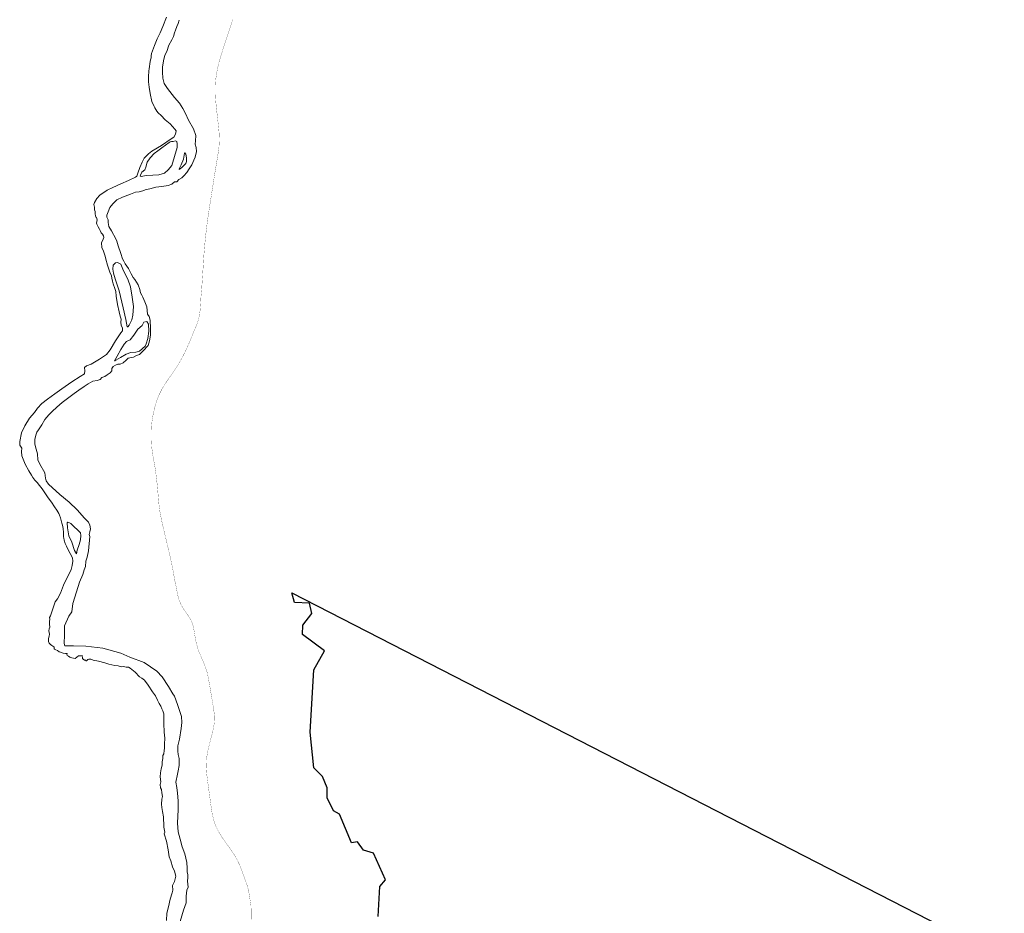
# Model space of a CAD drawing. Header units: metres. Extents: x 347609 to 404409, y 8548087 to 8605413.
# Tile 23 of 46: x 374002 to 376419, y 8562902 to 8565096. Entities that reach past the tile are written whole.
import ezdxf

# ---------------------------------------------------------------- set-up
doc = ezdxf.new("R2010")
doc.units = ezdxf.units.M
doc.layers.add('01. RIO', color=7, linetype='Continuous', lineweight=5, true_color=0x2776bb)
doc.layers.add('Red vial nacional', color=242, linetype='Continuous', lineweight=40)
doc.layers.add('ZR_LIMA_PSAD56_A_WGS84', color=210, linetype='Continuous')

# ---------------------------------------------------------------- blocks, each defined once
blk = doc.blocks.new('REIORORI')
at = {"layer": '01. RIO', "color": 152, "lineweight": 15, "true_color": 0x2776bb, "flags": 128}
for points in [[(374362.5, 8562883.9), (374363.4, 8562901.7), (374367.2, 8562917.9), (374371.2, 8562936.7), (374375.9, 8562952.1), (374377.7, 8562958.4), (374377.3, 8562970.1), (374382.2, 8562979.5), (374383.9, 8562986.1), (374385.2, 8562992.7), (374381.9, 8563004.9), (374377, 8563015.6), (374372.6, 8563030.6), (374368.9, 8563040.2), (374366.2, 8563057.8), (374362.3, 8563078.6), (374356.4, 8563097.1), (374358.1, 8563101.3), (374356, 8563113.1), (374355.9, 8563122), (374354.8, 8563130.9), (374354.8, 8563138.6), (374352.5, 8563151.6), (374351.2, 8563161.2), (374349.9, 8563169.5), (374351, 8563181.9), (374352.2, 8563188.5), (374351, 8563197.4), (374349.8, 8563205.4), (374347.3, 8563209.6), (374347.1, 8563218.1), (374348.2, 8563224.8), (374347.1, 8563237.1), (374347.5, 8563246.7), (374349.1, 8563256.2), (374351.7, 8563265.6), (374351.7, 8563273.8), (374353.2, 8563281.5), (374353.6, 8563289.1), (374355.7, 8563293.1), (374356.7, 8563301.4), (374357.3, 8563307.2), (374357.8, 8563317.3), (374358.1, 8563331.9), (374356.7, 8563346.6), (374355.5, 8563367.5), (374355.5, 8563391.7), (374353.2, 8563399), (374350.5, 8563403.4), (374348.5, 8563410.4), (374344.7, 8563416.9), (374340, 8563424.9), (374335.1, 8563436.1), (374328, 8563445.5), (374317.3, 8563461.7), (374307.9, 8563474.4), (374301.4, 8563479), (374296.2, 8563482.6), (374285.6, 8563493.8), (374273.4, 8563503.6), (374268.9, 8563505.8), (374262.9, 8563506.3), (374256.5, 8563507.8), (374250.8, 8563507.3), (374243.6, 8563509.6), (374235.6, 8563510.5), (374220.9, 8563513.6), (374210.8, 8563517), (374195.1, 8563521), (374182.4, 8563523.1), (374179.1, 8563525), (374176.7, 8563526), (374171.9, 8563525.7), (374168.9, 8563524.9), (374167.6, 8563523.7), (374167.1, 8563521.8), (374164.7, 8563521.9), (374163.2, 8563523.1), (374161.1, 8563523.6), (374157.9, 8563525.9), (374156.3, 8563527.3), (374155.4, 8563534.6), (374152.2, 8563533.8), (374145.9, 8563533.8), (374137.7, 8563527.7), (374129.7, 8563528.8), (374124.8, 8563530.8), (374121.6, 8563532.8), (374118.8, 8563534.7), (374117.7, 8563536.3), (374118.2, 8563539), (374117.3, 8563540), (374114, 8563540), (374108.6, 8563540.4), (374101.9, 8563543), (374098.6, 8563543.9), (374094.8, 8563546.8), (374090.7, 8563549), (374087.1, 8563550.2), (374086.4, 8563551.5), (374086.5, 8563553.8), (374086.5, 8563555.1), (374085.5, 8563555.8), (374081, 8563559.7), (374077.6, 8563562.2), (374074.4, 8563564.7), (374072.6, 8563569.2), (374072.5, 8563576.7), (374073.9, 8563582), (374074.9, 8563587.5), (374073.7, 8563595.5), (374074.4, 8563600.5), (374075.5, 8563604.7), (374075.2, 8563611.6), (374075.4, 8563618.3), (374076.1, 8563624.4), (374075.2, 8563628.3), (374077.5, 8563632.3), (374080.3, 8563639.4), (374085.1, 8563654.2), (374088.9, 8563666.5), (374094.7, 8563673.8), (374101.9, 8563688.2), (374109.5, 8563707.5), (374118.2, 8563726.3), (374124.3, 8563737.3), (374127.9, 8563745.6), (374130.6, 8563755.9), (374132, 8563766.6), (374131.3, 8563774.3), (374125.7, 8563785.1), (374122.1, 8563792.9), (374116.5, 8563802.9), (374113.7, 8563809.7), (374111.4, 8563817.7), (374110.1, 8563822.9), (374109.4, 8563826.6), (374109.4, 8563828.9), (374109.3, 8563836.8), (374108.6, 8563846.4), (374107.3, 8563854.7), (374105.7, 8563859.7), (374104.1, 8563866.6), (374102.3, 8563872.8), (374099.9, 8563879.4), (374097.6, 8563883.3), (374092.9, 8563892.1), (374087.7, 8563900.1), (374080.1, 8563911), (374071.6, 8563922.1), (374065.6, 8563931.6), (374057.1, 8563944.2), (374050.5, 8563952.7), (374045.1, 8563959.3), (374039.4, 8563965.6), (374034.4, 8563971.7), (374030.7, 8563977.5), (374024.4, 8563988.3), (374015.7, 8564004.4), (374007.3, 8564025.2), (374006.6, 8564035.7), (374007.1, 8564043.6), (374002.6, 8564051.3), (374001.9, 8564060.7), (374006.2, 8564081.6), (374014.5, 8564099.2), (374026.2, 8564117.4), (374038.1, 8564131.5), (374045.3, 8564142.1), (374056.4, 8564153.6), (374070.1, 8564164.1), (374088, 8564177.6), (374105.4, 8564190), (374130.1, 8564206.6), (374150.6, 8564219.6), (374160.7, 8564226.9), (374161.8, 8564233.8), (374161.4, 8564241.7), (374166.1, 8564245.9), (374177.5, 8564250.2), (374198, 8564262.7), (374215.1, 8564273.9), (374223.9, 8564285.5), (374237.3, 8564307.5), (374250.5, 8564326.9), (374254.6, 8564332.5), (374254.7, 8564338.3), (374251.3, 8564345.9), (374250.2, 8564353.3), (374250.9, 8564360.6), (374248.6, 8564368), (374246.2, 8564378.9), (374241.8, 8564396.9), (374239.1, 8564417.5), (374238, 8564428.7), (374235.1, 8564436), (374231.1, 8564447.6), (374229.6, 8564454), (374228.2, 8564461.7), (374227.2, 8564466.9), (374223.2, 8564476.5), (374217.2, 8564493.3), (374213.1, 8564508.1), (374211.4, 8564515.8), (374207.7, 8564528.2), (374203.5, 8564537.1), (374202.6, 8564548), (374206.5, 8564557.1), (374208.4, 8564561.2), (374207.5, 8564565.7), (374205.2, 8564569.5), (374201.8, 8564572.8), (374199.5, 8564578.5), (374198.2, 8564581.9), (374194.8, 8564587.9), (374191.2, 8564593.9), (374190.5, 8564596.9), (374191.5, 8564601), (374191.7, 8564604.6), (374190.4, 8564610.1), (374189, 8564611.6), (374188.1, 8564615.7), (374187.3, 8564618.3), (374186.9, 8564624.9), (374185.9, 8564629.3), (374185.5, 8564635.5), (374184.2, 8564642), (374185.3, 8564647.4), (374191.2, 8564656.8), (374198.5, 8564665), (374216.7, 8564677.5), (374230.7, 8564684.1), (374250.5, 8564693.3), (374268.9, 8564701.6), (374286.2, 8564709.9), (374289.5, 8564711.7), (374291.9, 8564719.1), (374297.2, 8564732.9), (374302.2, 8564746.6), (374307.3, 8564756.2), (374318, 8564766.6), (374326.7, 8564773.3), (374350.2, 8564786.9), (374373.9, 8564803.3), (374380.3, 8564807.7), (374384.2, 8564815), (374385.8, 8564823.1), (374382.7, 8564827.1), (374371.1, 8564840.2), (374358.9, 8564850.3), (374349.6, 8564861.2), (374342, 8564867.6), (374338.9, 8564872), (374333.7, 8564880), (374331.7, 8564883.2), (374326.5, 8564895.1), (374322.1, 8564915), (374320, 8564930.3), (374318.4, 8564943.5), (374317.8, 8564955.8), (374318.9, 8564970.5), (374319.6, 8564975.6), (374320.2, 8564981.3), (374321.3, 8564987.8), (374322, 8564993.7), (374323.4, 8564997.9), (374324.3, 8565002.4), (374324.4, 8565007.6), (374325.5, 8565013.1), (374332.7, 8565033), (374339.7, 8565049.6), (374346.9, 8565064), (374353.1, 8565079.3), (374362.5, 8565102.1)], [(374395.6, 8562881.3), (374404.4, 8562909), (374410.2, 8562927.3), (374410.7, 8562943.6), (374412.4, 8562958.4), (374415.2, 8562965.7), (374414.1, 8562980.5), (374414.7, 8562989.3), (374414.7, 8562997), (374413.2, 8563002.8), (374413, 8563012.4), (374412, 8563026.8), (374407.4, 8563047.7), (374400.4, 8563065.2), (374395.6, 8563083.5), (374391.1, 8563101.8), (374389.2, 8563123.4), (374390.9, 8563156.2), (374390.7, 8563177.5), (374389, 8563197), (374387.3, 8563210.3), (374385.6, 8563224), (374389, 8563243.4), (374391.1, 8563251.3), (374393.5, 8563265), (374393.3, 8563281.8), (374390.9, 8563291.4), (374390.5, 8563299.8), (374390.5, 8563312.9), (374393.9, 8563329), (374398.6, 8563355.2), (374400.1, 8563370), (374399.1, 8563385.2), (374389, 8563414.2), (374381.7, 8563435), (374377.8, 8563440.5), (374367.5, 8563458.4), (374351.4, 8563482.8), (374338.6, 8563496.6), (374307.7, 8563517.4), (374272.7, 8563530.7), (374250.2, 8563540.4), (374206.2, 8563552.4), (374164.3, 8563557.7), (374134.1, 8563558.6), (374119.3, 8563558.4), (374113, 8563558.8), (374110.9, 8563564.2), (374111.7, 8563585.9), (374111.7, 8563607.5), (374122.9, 8563631), (374130.2, 8563642.3), (374132.3, 8563662.5), (374141.5, 8563691.2), (374148.6, 8563714.5), (374156.8, 8563733.7), (374160.4, 8563745.1), (374163.6, 8563753.5), (374163.9, 8563766.1), (374167.7, 8563776.3), (374170.9, 8563791.7), (374173.7, 8563826.9), (374172.7, 8563832), (374174.4, 8563838.9), (374175.4, 8563845.5), (374173.9, 8563855), (374170.5, 8563862.1), (374160.9, 8563871.9), (374143.1, 8563892.3), (374123.3, 8563911.5), (374100.3, 8563930.1), (374072.7, 8563955.8), (374067.1, 8563963.8), (374065.4, 8563970.5), (374063.2, 8563983.8), (374051.2, 8564004.8), (374046.7, 8564015.3), (374045.2, 8564030.1), (374040.3, 8564047.3), (374038.7, 8564054.7), (374039.3, 8564065.9), (374042.3, 8564078), (374044, 8564083.2), (374047.9, 8564089.1), (374056.1, 8564101.6), (374063.9, 8564114.3), (374073.4, 8564126.2), (374081.2, 8564134.2), (374093.1, 8564144.3), (374106.1, 8564155.8), (374119, 8564165.7), (374135.4, 8564178.6), (374147, 8564186.2), (374160.3, 8564195.3), (374170, 8564202), (374181.6, 8564208.2), (374192.1, 8564210.1), (374199.7, 8564213), (374203.9, 8564217.5), (374210.8, 8564220.3), (374216.5, 8564224.2), (374224.2, 8564229.1), (374228, 8564233.6), (374228.1, 8564239.9), (374231.2, 8564244.2), (374237.5, 8564248), (374242.5, 8564249.9), (374246.7, 8564250.2), (374248.6, 8564250.3), (374256.2, 8564253.6), (374263.2, 8564259.7), (374268.4, 8564264.7), (374281.7, 8564267.7), (374288.4, 8564271.7), (374295.7, 8564274.4), (374303.9, 8564282), (374317.4, 8564295.8), (374320.6, 8564307.5), (374323.3, 8564321.4), (374323.2, 8564335.5), (374323, 8564343.8), (374322.3, 8564352.7), (374321.9, 8564358.7), (374319.8, 8564367), (374315.4, 8564372.7), (374315.2, 8564381.7), (374314.3, 8564390.8), (374308.8, 8564403.6), (374304.3, 8564414.9), (374301.5, 8564419.9), (374298.2, 8564425.3), (374296.8, 8564433.4), (374293, 8564444.8), (374284.8, 8564457.9), (374280.5, 8564463.4), (374275.5, 8564471.8), (374268.7, 8564485), (374261.2, 8564496.8), (374257.7, 8564503.4), (374254.2, 8564508.6), (374250, 8564521.8), (374243.6, 8564540.8), (374240.3, 8564552.2), (374237.7, 8564557.7), (374227.4, 8564577.7), (374220.4, 8564588.7), (374219.2, 8564598.3), (374219.2, 8564604.6), (374216, 8564611.5), (374215.9, 8564616.3), (374219.2, 8564624.5), (374223, 8564635.4), (374230.2, 8564644.4), (374240.5, 8564654.2), (374254.1, 8564660.7), (374273.6, 8564667.6), (374286, 8564672.3), (374295.3, 8564673.9), (374304.2, 8564676.1), (374309.6, 8564678.1), (374321.1, 8564681), (374336.3, 8564684.7), (374351.1, 8564687), (374366.6, 8564689.4), (374375.5, 8564692.5), (374382.3, 8564697.7), (374387.7, 8564698), (374392.2, 8564703.4), (374400, 8564708.3), (374404.5, 8564713.2), (374411.9, 8564720.7), (374418.2, 8564729.7), (374424.3, 8564740.1), (374429.8, 8564751.2), (374432.8, 8564758.8), (374435.8, 8564772.5), (374435.5, 8564782.8), (374432.8, 8564790.5), (374433.9, 8564799.1), (374434.7, 8564811.9), (374428.8, 8564827.9), (374416, 8564849.6), (374409.2, 8564865.9), (374402.8, 8564878.4), (374393.9, 8564891.1), (374381.9, 8564905.6), (374364.4, 8564927.2), (374356.4, 8564939.4), (374353.2, 8564952.8), (374352.4, 8564967.4), (374352.7, 8564979.8), (374355.3, 8564995.3), (374358.4, 8565009.2), (374363.2, 8565017.8), (374368, 8565033.9), (374375.2, 8565046.7), (374379.6, 8565055.1), (374381.6, 8565064.2), (374384.7, 8565070.6), (374387.5, 8565079.9), (374390.9, 8565087.1), (374393.2, 8565094.8)]]:
    blk.add_lwpolyline(points, dxfattribs=at)
for points in [[(374368.6, 8564795), (374351, 8564781.8), (374340.7, 8564774.5), (374332, 8564767.3), (374322.2, 8564757.4), (374315, 8564746.1), (374311.3, 8564734), (374309.4, 8564727.7), (374301.8, 8564722.1), (374298.1, 8564714.8), (374297.6, 8564711.6), (374300.3, 8564711.4), (374312.1, 8564713.9), (374328.9, 8564714.6), (374343.2, 8564715.6), (374357.3, 8564719.5), (374366.2, 8564727.3), (374375.3, 8564738.5), (374382, 8564759.9), (374388.3, 8564782), (374388.7, 8564791.2), (374387.9, 8564796.9), (374384.7, 8564798.4), (374378.8, 8564797.5), (374374.2, 8564796.9), (374371.1, 8564796.3)], [(374393.4, 8564728.2), (374399.9, 8564733.5), (374409.6, 8564743.3), (374411.3, 8564748.3), (374411.4, 8564756.7), (374409.8, 8564765.8), (374407.5, 8564769.2), (374406.6, 8564768.3), (374406.1, 8564763.4), (374404.1, 8564754), (374398.4, 8564740.1), (374394.2, 8564732), (374393.4, 8564729.8)], [(374265.5, 8564341.8), (374262.6, 8564360), (374256.3, 8564388.6), (374246.4, 8564430.4), (374236.2, 8564459.9), (374232.4, 8564473.9), (374230.5, 8564483.3), (374231.7, 8564493.1), (374237.4, 8564499.1), (374242.2, 8564499.6), (374250.2, 8564495.7), (374256.7, 8564479.3), (374267, 8564459.2), (374274.3, 8564440.6), (374278.4, 8564415.2), (374280.9, 8564392.3), (374279.8, 8564371), (374277.5, 8564358.9), (374270.7, 8564346.4), (374267.6, 8564342.3), (374266.8, 8564341.8)], [(374235, 8564258.4), (374240.9, 8564269.9), (374250.3, 8564286), (374258.4, 8564299.7), (374263.8, 8564305.6), (374272.8, 8564310.3), (374282.4, 8564321.5), (374291.7, 8564336.5), (374302.5, 8564345.4), (374306.3, 8564353.6), (374314, 8564355.2), (374318.2, 8564348.2), (374318.7, 8564331.6), (374316.2, 8564313), (374312.2, 8564300.5), (374309.6, 8564294.7), (374296, 8564281.8), (374287.3, 8564279.5), (374274.4, 8564278.7), (374263.1, 8564274.5), (374249.3, 8564266.3), (374238.1, 8564259.7), (374235.7, 8564258.3)], [(374118.7, 8563860.3), (374119.6, 8563848), (374122.6, 8563829), (374130.2, 8563812.9), (374136.7, 8563792.8), (374141.1, 8563784.6), (374143.3, 8563793.3), (374147.6, 8563807.7), (374151.4, 8563818.6), (374152, 8563829.2), (374151.4, 8563836.3), (374145.7, 8563842), (374134, 8563852.7), (374127.2, 8563858.7), (374122.5, 8563861.5), (374119.8, 8563862), (374119, 8563861.6)]]:
    blk.add_lwpolyline(points, close=True, dxfattribs=at)

msp = doc.modelspace()

# ---------------------------------------------------------------- linework, layer by layer
at = {"layer": 'Red vial nacional', "transparency": 33554623, "const_width": 0.5}
msp.add_lwpolyline([(374570, 8562887.2), (374570.4, 8562904.3), (374569.6, 8562921.5), (374566.9, 8562938.3), (374564.1, 8562956.1), (374559.5, 8562973.1), (374553.6, 8562988.9), (374548, 8563004.8), (374542, 8563020), (374535, 8563034.6), (374526.7, 8563048.6), (374517.4, 8563062), (374507.8, 8563075.1), (374498.7, 8563088.2), (374490.4, 8563101.6), (374483.2, 8563115.9), (374478.1, 8563131.4), (374474.3, 8563147.3), (374471.8, 8563163.7), (374469.5, 8563180.4), (374467.3, 8563197.1), (374465, 8563213.9), (374462.7, 8563230.4), (374460.8, 8563246.4), (374459.7, 8563262.2), (374460.2, 8563278.2), (374462.6, 8563294.3), (374466.1, 8563310.3), (374470.1, 8563326.3), (374474.4, 8563341.9), (374477.9, 8563356.9), (374479.9, 8563371.9), (374480, 8563387), (374478.3, 8563402.2), (374475.7, 8563417.5), (374473.1, 8563433), (374470.4, 8563448.8), (374467.8, 8563464.1), (374465.2, 8563479), (374462, 8563493.9), (374457.3, 8563508.5), (374451.3, 8563522.8), (374444.9, 8563536.9), (374439.3, 8563551.4), (374435.2, 8563566.6), (374432.2, 8563581.9), (374429.8, 8563596.7), (374427, 8563610.4), (374422.2, 8563622.6), (374415.1, 8563633.7), (374407.1, 8563644.6), (374399.7, 8563656.4), (374393.8, 8563669.2), (374390.1, 8563682.3), (374387.6, 8563695.3), (374385.1, 8563708.5), (374382, 8563721.5), (374379.9, 8563735.8), (374377.1, 8563750), (374374, 8563764.7), (374370.9, 8563779.5), (374367.3, 8563794.6), (374363.7, 8563809.8), (374360, 8563825.2), (374356.3, 8563840.7), (374352.6, 8563856.2), (374349.2, 8563871.7), (374346.3, 8563887.6), (374344.1, 8563903.6), (374342.5, 8563919.7), (374341.2, 8563935.8), (374339.8, 8563951.8), (374338, 8563967.7), (374336.1, 8563983.4), (374333.7, 8563999.3), (374330.8, 8564015.2), (374328, 8564030.9), (374326.1, 8564047), (374325.2, 8564063.4), (374325, 8564079.6), (374325.4, 8564095.8), (374327, 8564112.1), (374329.8, 8564128.3), (374333.5, 8564144.1), (374338.1, 8564159.2), (374343.7, 8564174.1), (374350.8, 8564188.5), (374359.1, 8564202), (374367.3, 8564214.4), (374376.8, 8564227.5), (374385.3, 8564240.2), (374393.4, 8564253.2), (374400.6, 8564266.2), (374407.9, 8564280.2), (374414.6, 8564294.7), (374421.3, 8564310.1), (374426.9, 8564324.3), (374433.3, 8564339.1), (374438.7, 8564353.3), (374442.9, 8564368.1), (374444.9, 8564383.3), (374446.1, 8564399.7), (374447, 8564416.5), (374448.7, 8564434), (374449.8, 8564451.2), (374451, 8564468.6), (374452.1, 8564486.1), (374453.2, 8564503.7), (374454.4, 8564521.5), (374455.9, 8564539.4), (374457.6, 8564557.4), (374459.6, 8564575.6), (374461.8, 8564593.6), (374464.2, 8564611.1), (374466.8, 8564628.8), (374469.6, 8564646.5), (374472.4, 8564664.4), (374475.2, 8564682), (374477.9, 8564699.7), (374480.7, 8564717.1), (374483.5, 8564734.2), (374486.3, 8564750.8), (374488.9, 8564767.1), (374491.1, 8564783.4), (374492.1, 8564800), (374491.6, 8564816.8), (374490, 8564833.8), (374488.1, 8564850.9), (374486.2, 8564867.7), (374484.4, 8564883.9), (374483, 8564899.9), (374482.2, 8564916.1), (374482.2, 8564932.6), (374483.2, 8564949.3), (374485.5, 8564965.8), (374488.8, 8564981.5), (374492.2, 8564995.8), (374496.6, 8565009.8), (374500.9, 8565023.1), (374505.4, 8565036.8), (374510.1, 8565051), (374514.9, 8565065.8), (374519.8, 8565081), (374525.2, 8565096.6)], dxfattribs=at)
at = {"layer": 'ZR_LIMA_PSAD56_A_WGS84', "linetype": 'Continuous', "lineweight": 30, "flags": 128}
msp.add_lwpolyline([(374882, 8562893.5), (374885.8, 8562967.5), (374900.3, 8562984), (374870.9, 8563049.6), (374846.3, 8563056.8), (374830.9, 8563077.2), (374816.5, 8563074.7), (374787.1, 8563145.3), (374772.7, 8563153), (374756.5, 8563185.3), (374757.1, 8563209.8), (374745.4, 8563237.5), (374724.3, 8563258.9), (374715, 8563346.4), (374723.8, 8563499.9), (374750, 8563545.9), (374696.1, 8563586.1), (374696.9, 8563609.4), (374719.1, 8563638), (374713.8, 8563663.3), (374676.4, 8563665.3), (374670, 8563688.6), (374670, 8563688.6), (376419.3, 8562790.3)], dxfattribs=at)

# ---------------------------------------------------------------- block references
msp.add_blockref('REIORORI', (0, 0))

doc.saveas('drawing.dxf')
